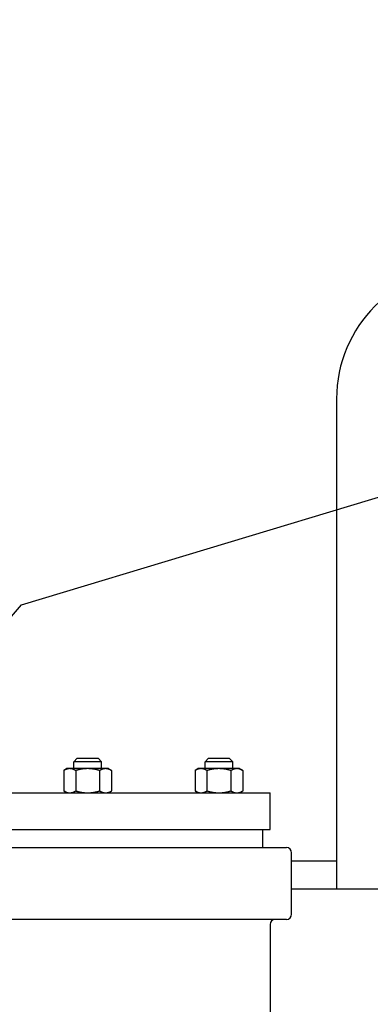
# Model space of a CAD drawing. Header units: inches. Extents: x 4 to 540, y 12 to 340.
# Tile 26 of 122: x 90.24 to 96.58, y 128.86 to 146.7. Entities that reach past the tile are written whole.
import ezdxf

# ---------------------------------------------------------------- set-up
doc = ezdxf.new("R2010")
doc.units = ezdxf.units.IN
doc.header["$LTSCALE"] = 16
doc.header["$MEASUREMENT"] = 0
doc.layers.get('0').update_dxf_attribs({"lineweight": 25})
doc.layers.get('DEFPOINTS').update_dxf_attribs({"lineweight": 25})
doc.layers.add('DIMEN', color=7, linetype='Continuous', lineweight=25)
doc.styles.get("Standard").update_dxf_attribs({"font": 'arial.ttf'})
doc.dimstyles.new('DEFAULT-ANSI', dxfattribs={"dimscale": 16, "dimtxt": 0.125, "dimasz": 0.1875, "dimexe": 0.125, "dimexo": 0.0625, "dimgap": 0.031496, "dimtad": 0, "dimtih": 1, "dimtoh": 1, "dimrnd": 1e-08, "dimzin": 4, "dimdsep": 46, "dimtxsty": 'Standard', "dimblk": 'Filled-1', "dimcen": 0.09, "dimdle": 0.393701, "dimclrd": 256, "dimclre": 256, "dimclrt": 256, "dimadec": 0, "dimazin": 1, "dimtfac": 1.504, "dimtofl": 0, "dimtmove": 0, "dimatfit": 3, "dimldrblk": 'Filled-1', "dimfxl": 1, "dimtolj": 1, "dimtzin": 4, "dimlwd": 25, "dimlwe": 25, "dimarcsym": 0})
doc.dimstyles.new('DEFAULT-ANSI$7', dxfattribs={"dimscale": 16, "dimtxt": 0.125, "dimasz": 0.125, "dimexe": 0.125, "dimexo": 0.0625, "dimgap": 0.031496, "dimtad": 0, "dimtih": 1, "dimtoh": 1, "dimrnd": 1e-08, "dimzin": 4, "dimdsep": 46, "dimtxsty": 'Standard', "dimblk": 'Filled-1', "dimcen": 0.09, "dimdle": 0.393701, "dimclrd": 256, "dimclre": 256, "dimclrt": 256, "dimadec": 0, "dimazin": 1, "dimtfac": 1.504, "dimtofl": 0, "dimtmove": 0, "dimatfit": 3, "dimldrblk": 'Filled-1', "dimfxl": 1, "dimtolj": 1, "dimtzin": 4, "dimlwd": 25, "dimlwe": 25, "dimarcsym": 0})

# ---------------------------------------------------------------- blocks, each defined once
blk = doc.blocks.new('Filled-1')
at = {"color": 0}
for p, q in [((0, 0), (-1, 0.25)), ((-1, 0.25), (-1, -0.25)), ((-1, 0), (0, 0)), ((-1, -0.25), (0, 0))]:
    blk.add_line(p, q, dxfattribs=at)
at = {"color": 0, "flags": 128}
blk.add_lwpolyline([(-1, -0.25), (0, 0), (-1, 0.25), (-1, -0.25)], dxfattribs=at)
at = {"color": 0}
blk.add_solid([(-1, -0.25), (0, 0), (-1, 0.25), (-1, -0.25)], dxfattribs=at)
blk = doc.blocks.new('*D18')
at = {"layer": 'DEFPOINTS', "color": 0, "linetype": 'Continuous'}
for p in [(87.376, 151.641), (152.07, 151.641), (130.653, 102.719)]:
    blk.add_point(p, dxfattribs=at)
at = {"layer": 'DIMEN', "linetype": 'Continuous', "lineweight": 25}
for p, q in [((88.376, 151.641), (154.07, 151.641)), ((152.07, 148.641), (152.07, 128.705)), ((152.07, 105.719), (152.07, 125.655)), ((131.653, 102.719), (154.07, 102.719))]:
    blk.add_line(p, q, dxfattribs=at)
at = {"layer": 'DIMEN', "linetype": 'Continuous', "lineweight": 25, "xscale": 3, "yscale": 3, "zscale": 3}
for p, rotation in [((152.07, 151.641), 90), ((152.07, 102.719), 270)]:
    blk.add_blockref('Filled-1', p, dxfattribs=dict(at, rotation=rotation))
at = {"layer": 'DIMEN', "linetype": 'Continuous', "lineweight": 25, "insert": (148.666, 128.201), "char_height": 2, "attachment_point": 1}
blk.add_mtext('\\A1;48.92', dxfattribs=at)

msp = doc.modelspace()

# ---------------------------------------------------------------- linework, layer by layer
for p, q in [((95.967, 139.826), (95.967, 130.951)), ((91.278, 133.314), (91.215, 133.252)), ((91.278, 133.314), (91.653, 133.314)), ((91.653, 133.314), (91.715, 133.252)), ((93.653, 133.314), (93.59, 133.252)), ((93.653, 133.314), (94.028, 133.314)), ((94.028, 133.314), (94.09, 133.252)), ((91.09, 133.127), (91.032, 133.093)), ((91.032, 133.093), (91.032, 132.723)), ((91.14, 133.127), (91.09, 133.127)), ((91.465, 133.127), (91.14, 133.127)), ((91.715, 133.252), (91.215, 133.252)), ((91.215, 133.127), (91.215, 133.252)), ((91.249, 133.093), (91.249, 132.723)), ((91.79, 133.127), (91.465, 133.127)), ((91.682, 133.093), (91.682, 132.723)), ((91.715, 133.127), (91.715, 133.252)), ((91.84, 133.127), (91.79, 133.127)), ((91.84, 133.127), (91.898, 133.093)), ((91.898, 133.093), (91.898, 132.723)), ((93.465, 133.127), (93.407, 133.093)), ((93.407, 133.093), (93.407, 132.723)), ((93.515, 133.127), (93.465, 133.127)), ((93.84, 133.127), (93.515, 133.127)), ((94.09, 133.252), (93.59, 133.252)), ((93.59, 133.127), (93.59, 133.252)), ((93.624, 133.093), (93.624, 132.723)), ((94.165, 133.127), (93.84, 133.127)), ((94.057, 133.093), (94.057, 132.723)), ((94.09, 133.127), (94.09, 133.252)), ((94.215, 133.127), (94.165, 133.127)), ((94.215, 133.127), (94.273, 133.093)), ((94.273, 133.093), (94.273, 132.723)), ((88.165, 132.689), (94.765, 132.689)), ((91.09, 132.689), (91.032, 132.723)), ((91.84, 132.689), (91.898, 132.723)), ((93.465, 132.689), (93.407, 132.723)), ((94.215, 132.689), (94.273, 132.723)), ((94.765, 132.024), (94.765, 132.689)), ((88.165, 132.024), (94.765, 132.024)), ((94.633, 131.698), (94.633, 132.024)), ((89.541, 131.698), (95.061, 131.698)), ((95.155, 130.489), (95.155, 131.604)), ((95.967, 131.451), (95.155, 131.451)), ((95.155, 130.951), (97.528, 130.951)), ((95.061, 130.395), (89.541, 130.395)), ((94.765, 130.301), (94.765, 118.307))]:
    msp.add_line(p, q)
for centre, radius, start, end in [((98.342, 139.826), 2.375, 90, 180), ((95.061, 131.604), 0.0938, 0, 90), ((95.061, 130.489), 0.0938, 270, 0), ((94.859, 130.301), 0.0938, 90, 180)]:
    msp.add_arc(centre, radius, start, end)
for points, weights in [([(91.14, 133.127), (91.09, 133.127), (91.032, 133.093)], [1, 1.0930923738, 1.10906450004]), ([(91.249, 133.093), (91.191, 133.127), (91.14, 133.127)], [1.10906450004, 1.0930923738, 1]), ([(91.465, 133.127), (91.365, 133.127), (91.249, 133.093)], [1, 1.0930923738, 1.10906450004]), ([(91.682, 133.093), (91.566, 133.127), (91.465, 133.127)], [1.10906450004, 1.0930923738, 1]), ([(91.79, 133.127), (91.74, 133.127), (91.682, 133.093)], [1, 1.0930923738, 1.10906450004]), ([(91.898, 133.093), (91.84, 133.127), (91.79, 133.127)], [1.10906450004, 1.0930923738, 1]), ([(93.515, 133.127), (93.465, 133.127), (93.407, 133.093)], [1, 1.0930923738, 1.10906450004]), ([(93.624, 133.093), (93.566, 133.127), (93.515, 133.127)], [1.10906450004, 1.0930923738, 1]), ([(93.84, 133.127), (93.74, 133.127), (93.624, 133.093)], [1, 1.0930923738, 1.10906450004]), ([(94.057, 133.093), (93.941, 133.127), (93.84, 133.127)], [1.10906450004, 1.0930923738, 1]), ([(94.165, 133.127), (94.115, 133.127), (94.057, 133.093)], [1, 1.0930923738, 1.10906450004]), ([(94.273, 133.093), (94.215, 133.127), (94.165, 133.127)], [1.10906450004, 1.0930923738, 1]), ([(91.032, 132.723), (91.09, 132.689), (91.14, 132.689)], [1.10906450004, 1.0930923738, 1]), ([(91.14, 132.689), (91.191, 132.689), (91.249, 132.723)], [1, 1.0930923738, 1.10906450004]), ([(91.249, 132.723), (91.365, 132.689), (91.465, 132.689)], [1.10906450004, 1.0930923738, 1]), ([(91.465, 132.689), (91.566, 132.689), (91.682, 132.723)], [1, 1.0930923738, 1.10906450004]), ([(91.682, 132.723), (91.74, 132.689), (91.79, 132.689)], [1.10906450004, 1.0930923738, 1]), ([(91.79, 132.689), (91.84, 132.689), (91.898, 132.723)], [1, 1.0930923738, 1.10906450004]), ([(93.407, 132.723), (93.465, 132.689), (93.515, 132.689)], [1.10906450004, 1.0930923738, 1]), ([(93.515, 132.689), (93.566, 132.689), (93.624, 132.723)], [1, 1.0930923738, 1.10906450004]), ([(93.624, 132.723), (93.74, 132.689), (93.84, 132.689)], [1.10906450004, 1.0930923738, 1]), ([(93.84, 132.689), (93.941, 132.689), (94.057, 132.723)], [1, 1.0930923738, 1.10906450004]), ([(94.057, 132.723), (94.115, 132.689), (94.165, 132.689)], [1.10906450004, 1.0930923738, 1]), ([(94.165, 132.689), (94.215, 132.689), (94.273, 132.723)], [1, 1.0930923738, 1.10906450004])]:
    msp.add_rational_spline(points, weights, degree=2)

# ---------------------------------------------------------------- dimensions: what is measured, and where the dimension line sits
at = {"layer": 'DIMEN', "linetype": 'Continuous', "lineweight": 25}
dim = msp.add_linear_dim(base=(152.07, 151.641), p1=(130.653, 102.719), p2=(87.376, 151.641), angle=90, dimstyle='DEFAULT-ANSI', override={"dimdec": 2, "dimtp": 0, "dimtm": 0, "dimtdec": 2, "dimatfit": 1}, dxfattribs=at)
dim.commit()
dim.dimension.update_dxf_attribs({"geometry": '*D18', "text_midpoint": (152.07, 127.18), "dimtype": 160})

# ---------------------------------------------------------------- leaders
at = {"layer": 'DIMEN', "linetype": 'Continuous', "lineweight": 25, "annotation_type": 0, "has_hookline": 1, "hookline_direction": 0, "text_width": 8.112}
msp.add_leader([(85.476, 130.564), (90.27, 136.097), (106.965, 141.138), (108.965, 141.138)], dimstyle='DEFAULT-ANSI$7', override={"dimtad": 0}, dxfattribs=at)

doc.saveas('drawing.dxf')
